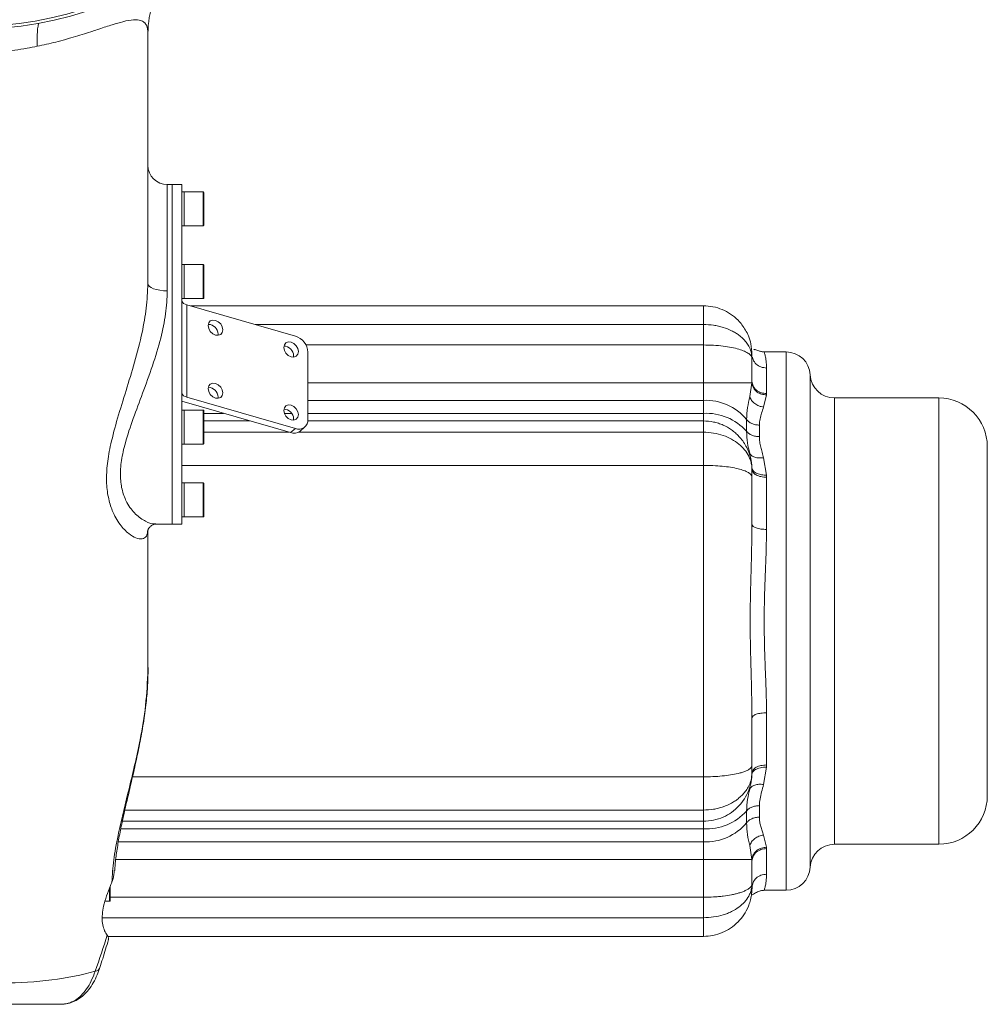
# Model space of a CAD drawing. Header units: millimetres. Extents: x 176 to 9387, y -11044 to -3322.
# Tile 51 of 255: x 1303 to 1502, y -5193 to -4990. Entities that reach past the tile are written whole.
import ezdxf

# ---------------------------------------------------------------- set-up
doc = ezdxf.new("R2010")
doc.units = ezdxf.units.MM
doc.header["$LTSCALE"] = 0.3175
doc.layers.add('1轮廓实线层', color=7, linetype='Continuous', lineweight=18)

msp = doc.modelspace()

# ---------------------------------------------------------------- linework, layer by layer
at = {"layer": '1轮廓实线层', "ltscale": 20}
for p, q in [((1329.35142, -4992.79971), (1329.35142, -5044.36011)), ((1334.35142, -5023.95327), (1333.35142, -5023.95327)), ((1333.35142, -5023.95327), (1333.35142, -5045.85678)), ((1336.35142, -5023.95327), (1334.35142, -5023.95327)), ((1334.35142, -5023.95327), (1334.35142, -5093.95332)), ((1336.35142, -5023.95327), (1336.35142, -5093.95332)), ((1336.85142, -5025.45328), (1336.35142, -5025.45328)), ((1340.75142, -5025.45328), (1336.85142, -5025.45328)), ((1336.85142, -5025.45328), (1336.85142, -5032.45325)), ((1340.75142, -5032.45325), (1340.75142, -5025.45328)), ((1340.85142, -5025.5533), (1340.85142, -5032.35323)), ((1336.35142, -5032.45325), (1336.85142, -5032.45325)), ((1336.85142, -5032.45325), (1340.75142, -5032.45325)), ((1336.85142, -5040.45327), (1336.35142, -5040.45327)), ((1340.75142, -5040.45327), (1336.85142, -5040.45327)), ((1336.85142, -5040.45327), (1336.85142, -5042.20326)), ((1336.85142, -5047.45324), (1336.85142, -5040.45327)), ((1336.85142, -5042.20326), (1336.85142, -5047.45324)), ((1340.75142, -5047.45324), (1340.75142, -5040.45327)), ((1340.85142, -5040.55328), (1340.85142, -5047.35334)), ((1336.35142, -5047.45324), (1336.85142, -5047.45324)), ((1336.85142, -5047.45324), (1340.75142, -5047.45324)), ((1337.35142, -5048.71566), (1337.35142, -5067.76829)), ((1337.35142, -5048.71566), (1359.73411, -5055.17704)), ((1338.17451, -5048.95325), (1443.85142, -5048.95325)), ((1443.85142, -5052.80573), (1443.85142, -5048.95325)), ((1341.78006, -5052.80573), (1342.26957, -5052.80573)), ((1351.51969, -5052.80573), (1443.85142, -5052.80573)), ((1443.85142, -5052.80573), (1443.85142, -5057.02276)), ((1343.79517, -5054.7616), (1343.76915, -5055.03375)), ((1361.93125, -5057.02276), (1443.85142, -5057.02276)), ((1362.33218, -5058.52504), (1362.33218, -5072.38145)), ((1443.85142, -5057.02276), (1443.85142, -5064.80272)), ((1460.86394, -5058.45327), (1456.37223, -5058.45327)), ((1460.86394, -5169.45327), (1460.86394, -5058.45327)), ((1359.38362, -5059.26163), (1359.35761, -5059.53367)), ((1453.85142, -5059.8355), (1453.85142, -5058.95324)), ((1453.85142, -5059.8355), (1453.85142, -5064.50898)), ((1456.85143, -5067.04457), (1456.85143, -5061.77385)), ((1453.85142, -5064.50898), (1453.84516, -5064.80272)), ((1465.85767, -5164.70326), (1465.85767, -5063.20329)), ((1443.85142, -5064.80272), (1362.33218, -5064.80272)), ((1443.85142, -5064.80272), (1453.84516, -5064.80272)), ((1443.85142, -5064.80272), (1443.85142, -5068.44349)), ((1453.38674, -5067.67673), (1453.84516, -5064.80272)), ((1336.35142, -5068.63422), (1358.7341, -5075.0956)), ((1359.73411, -5074.22955), (1337.35142, -5067.76829)), ((1343.79517, -5067.75195), (1343.76916, -5068.02411)), ((1443.85142, -5068.44349), (1362.33218, -5068.44349)), ((1443.85142, -5071.11509), (1443.85142, -5068.44349)), ((1456.84329, -5067.32328), (1456.24735, -5069.84432)), ((1456.85143, -5067.04457), (1456.84329, -5067.32328)), ((1492.35142, -5067.9533), (1470.85143, -5067.9533)), ((1470.85143, -5159.95331), (1470.85143, -5067.9533)), ((1492.35142, -5159.95331), (1492.35142, -5067.9533)), ((1336.85142, -5070.45324), (1336.35142, -5070.45324)), ((1340.75142, -5070.45324), (1336.85142, -5070.45324)), ((1336.85142, -5070.45324), (1336.85142, -5075.70333)), ((1336.85142, -5070.92221), (1336.85142, -5070.45324)), ((1340.75142, -5077.45333), (1340.75142, -5070.45324)), ((1340.85142, -5070.55325), (1340.85142, -5077.35331)), ((1336.85142, -5077.45333), (1336.85142, -5070.92221)), ((1340.85142, -5071.11509), (1344.94528, -5071.11509)), ((1350.39412, -5072.68805), (1340.85142, -5072.68805)), ((1357.46454, -5071.11509), (1358.98685, -5071.11509)), ((1359.38362, -5072.25199), (1359.35761, -5072.52414)), ((1443.85142, -5072.68805), (1362.31339, -5072.68805)), ((1362.33218, -5071.11509), (1443.85142, -5071.11509)), ((1443.85142, -5071.11509), (1443.85142, -5072.68805)), ((1443.85142, -5072.68805), (1443.85142, -5075.00167)), ((1452.72263, -5074.80581), (1452.72263, -5072.3644)), ((1358.7341, -5075.0956), (1359.73411, -5074.22955)), ((1360.69807, -5074.76528), (1361.69807, -5073.89922)), ((1455.38399, -5073.54064), (1455.38399, -5075.91302)), ((1336.85142, -5075.70333), (1336.85142, -5077.45333)), ((1340.85142, -5075.00167), (1358.40896, -5075.00167)), ((1360.3434, -5075.00167), (1443.85142, -5075.00167)), ((1443.85142, -5081.84023), (1443.85142, -5075.00167)), ((1336.35142, -5077.45333), (1336.85142, -5077.45333)), ((1336.85142, -5077.45333), (1340.75142, -5077.45333)), ((1502.35142, -5078.02458), (1502.35142, -5149.88191)), ((1456.24735, -5080.26881), (1456.84329, -5083.85522)), ((1336.35142, -5081.84023), (1443.85142, -5081.84023)), ((1443.85142, -5146.06638), (1443.85142, -5081.84023)), ((1453.85142, -5084.26745), (1453.85142, -5082.68804)), ((1453.85142, -5094.02211), (1453.85142, -5084.26745)), ((1456.85143, -5084.29141), (1456.84329, -5083.85522)), ((1456.85143, -5084.29141), (1456.85143, -5095.04421)), ((1336.85142, -5085.45322), (1336.35142, -5085.45322)), ((1340.75142, -5085.45322), (1336.85142, -5085.45322)), ((1336.85142, -5085.45322), (1336.85142, -5092.45331)), ((1336.85142, -5088.95333), (1336.85142, -5085.45322)), ((1340.75142, -5092.45331), (1340.75142, -5085.45322)), ((1340.85142, -5085.55324), (1340.85142, -5092.35329)), ((1336.85142, -5092.45331), (1336.85142, -5088.95333)), ((1336.35142, -5092.45331), (1336.85142, -5092.45331)), ((1336.85142, -5092.45331), (1340.75142, -5092.45331)), ((1329.34632, -5095.1261), (1329.34627, -5095.21134)), ((1331.00085, -5093.95332), (1334.35142, -5093.95332)), ((1334.35142, -5093.95332), (1336.35142, -5093.95332)), ((1329.35142, -5095.19369), (1329.35142, -5123.52688)), ((1456.85143, -5132.86228), (1456.85143, -5143.6152)), ((1453.85142, -5143.63916), (1453.85142, -5133.88438)), ((1453.85142, -5145.21856), (1453.85142, -5143.63916)), ((1456.84329, -5144.05126), (1456.85143, -5143.6152)), ((1456.84329, -5144.05126), (1456.24735, -5147.63779)), ((1326.17597, -5146.06638), (1443.85142, -5146.06638)), ((1443.85142, -5152.90482), (1443.85142, -5146.06638)), ((1324.59459, -5152.90482), (1443.85142, -5152.90482)), ((1443.85142, -5152.90482), (1443.85142, -5155.21855)), ((1452.72263, -5153.1008), (1452.72263, -5155.54221)), ((1455.38399, -5151.99358), (1455.38399, -5154.36597)), ((1324.08027, -5155.21855), (1443.85142, -5155.21855)), ((1443.85142, -5155.21855), (1443.85142, -5156.79152)), ((1443.85142, -5156.79152), (1323.76192, -5156.79152)), ((1443.85142, -5159.463), (1443.85142, -5156.79152)), ((1456.24735, -5158.06229), (1456.84329, -5160.58333)), ((1323.2603, -5159.463), (1443.85142, -5159.463)), ((1443.85142, -5159.463), (1443.85142, -5163.10383)), ((1470.85143, -5159.95331), (1492.35142, -5159.95331)), ((1453.38674, -5160.22987), (1453.84516, -5163.10383)), ((1456.85143, -5160.86192), (1456.84329, -5160.58333)), ((1456.85143, -5160.86192), (1456.85143, -5166.13276)), ((1443.85142, -5163.10383), (1322.72318, -5163.10383)), ((1453.84516, -5163.10383), (1443.85142, -5163.10383)), ((1443.85142, -5163.10383), (1443.85142, -5170.88379)), ((1453.85142, -5163.39756), (1453.84516, -5163.10383)), ((1453.85142, -5163.39756), (1453.85142, -5168.07104)), ((1453.85142, -5168.95331), (1453.85142, -5168.07104)), ((1321.45142, -5171.71855), (1321.45142, -5169.02031)), ((1321.55142, -5168.74559), (1321.55142, -5171.61853)), ((1453.91016, -5168.40274), (1453.79308, -5169.97177)), ((1456.37218, -5169.45327), (1460.86394, -5169.45327)), ((1320.50727, -5171.71855), (1321.45142, -5171.71855)), ((1443.85142, -5170.88379), (1321.55142, -5170.88379)), ((1443.85142, -5170.88379), (1443.85142, -5175.10087)), ((1443.85142, -5175.10087), (1319.95648, -5175.10087)), ((1443.85142, -5178.9533), (1443.85142, -5175.10087)), ((1443.85142, -5178.9533), (1321.06301, -5178.9533)), ((1311.38836, -5192.9533), (1299.35142, -5192.9533))]:
    msp.add_line(p, q, dxfattribs=at)
at = {"layer": '1轮廓实线层', "lineweight": 0, "ltscale": 20}
for points in [[(1333.35142, -5045.85678), (1332.57106, -5045.82805), (1331.82069, -5045.74282), (1331.12914, -5045.60454), (1330.523, -5045.41845), (1330.02554, -5045.1916), (1329.6559, -5044.93279), (1329.42828, -5044.65206), (1329.35142, -5044.36011)], [(1341.76408, -5053.02055), (1341.87945, -5053.63388), (1342.20797, -5054.22039), (1342.69965, -5054.69079), (1343.27963, -5054.97367), (1343.8596, -5055.02565), (1344.35128, -5054.83908), (1344.67981, -5054.44224), (1344.79517, -5053.89554), (1344.67981, -5053.28233), (1344.35128, -5052.69582), (1343.8596, -5052.2253), (1343.27963, -5051.94254), (1342.69965, -5051.89044), (1342.20797, -5052.07712), (1341.87945, -5052.47397), (1341.76408, -5053.02055)], [(1357.35254, -5057.52058), (1357.4679, -5058.13391), (1357.79643, -5058.72042), (1358.28811, -5059.19082), (1358.86808, -5059.47358), (1359.44806, -5059.52568), (1359.93974, -5059.33912), (1360.26826, -5058.94227), (1360.38363, -5058.39557), (1360.26826, -5057.78236), (1359.93974, -5057.19585), (1359.44806, -5056.72533), (1358.86808, -5056.44257), (1358.28811, -5056.39047), (1357.79643, -5056.57704), (1357.4679, -5056.97388), (1357.35254, -5057.52058)], [(1341.76408, -5066.01102), (1341.87945, -5066.62423), (1342.20797, -5067.21074), (1342.69965, -5067.68126), (1343.27963, -5067.96403), (1343.8596, -5068.01612), (1344.35128, -5067.82944), (1344.67981, -5067.43259), (1344.79517, -5066.88602), (1344.67981, -5066.27269), (1344.35128, -5065.68618), (1343.8596, -5065.21566), (1343.27963, -5064.93289), (1342.69965, -5064.88092), (1342.20797, -5065.06748), (1341.87945, -5065.46433), (1341.76408, -5066.01102)], [(1357.35254, -5070.51093), (1357.4679, -5071.12427), (1357.79643, -5071.71078), (1358.28811, -5072.18118), (1358.86808, -5072.46406), (1359.44806, -5072.51603), (1359.93974, -5072.32947), (1360.26826, -5071.93262), (1360.38363, -5071.38593), (1360.26826, -5070.77272), (1359.93974, -5070.18621), (1359.44806, -5069.71569), (1358.86808, -5069.43292), (1358.28811, -5069.38083), (1357.79643, -5069.56751), (1357.4679, -5069.96436), (1357.35254, -5070.51093)]]:
    msp.add_lwpolyline(points, dxfattribs=at)
for centre, radius, start, end in [((1292.85142, -4913.95328), 78, 228.5246719, 311.4753281), ((1292.85142, -4913.95328), 77.42857, 229.8209032, 310.1790968), ((1349.35142, -4992.79965), 20, 141.874409, 180), ((1325.8827, -4994.0925), 19.38582, 169.9109026, 184.0019526), ((1333.35142, -5019.95328), 4, 180, 270), ((1340.75142, -5025.55328), 0.1, 0, 90), ((1340.75142, -5032.35328), 0.1, 270, 360), ((1340.75142, -5040.55328), 0.1, 0, 90), ((1337.47142, -5047.56674), 1.15517, 194.1741168, 264.0372389), ((1340.75142, -5047.35328), 0.1, 270, 0), ((1341.72689, -5054.81656), 2.06901, 1.5220642, 88.2494152), ((1358.64078, -5058.70754), 3.69591, 2.8304037, 72.7932605), ((1357.31548, -5059.31645), 2.06887, 1.5184721, 88.2529009), ((1460.86393, -5063.45328), 5, 2.865984, 90), ((1470.85142, -5062.95328), 5, 182.865984, 270), ((1341.72689, -5067.80691), 2.06901, 1.5220654, 88.2493076), ((1337.47179, -5066.61894), 1.15563, 194.1899387, 264.021417), ((1444.34474, -5079.3235), 10.89119, 39.7147613, 92.5961452), ((1492.35142, -5077.95328), 10, 0, 90), ((1340.75142, -5070.55328), 0.1, 0, 90), ((1357.31535, -5072.30693), 2.069, 1.5217999, 88.2495732), ((1360.42872, -5072.45579), 1.90491, 248.6143935, 2.2367098), ((1444.40796, -5082.28436), 11.18313, 41.9695294, 92.8525993), ((1359.41546, -5073.14304), 2.06803, 250.7634432, 308.3315454), ((1340.75142, -5077.35328), 0.1, 270, 0), ((1340.75142, -5085.55328), 0.1, 0, 90), ((1340.75142, -5092.35328), 0.1, 270, 360), ((1492.35142, -5149.95328), 10, 270, 0), ((1444.40796, -5145.62224), 11.18313, 267.1474007, 318.0304706), ((1444.34478, -5148.58287), 10.89131, 267.4036535, 320.2841518), ((1470.85142, -5164.95328), 5, 90, 177.134016), ((1460.86393, -5164.45328), 5, 270, 357.134016), ((1321.45142, -5171.61852), 0.1, 270, 0), ((1318.34844, -5184.94008), 1.18758, 277.419649, 337.4384839)]:
    msp.add_arc(centre, radius, start, end, dxfattribs=at)
at = {"layer": '1轮廓实线层', "ltscale": 20}
for centre, major_axis, ratio, start_param, end_param in [((1299.35142, -5123.52687), (0, 41.01219), 0.731489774, 4.701620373, 4.71238898), ((1299.35142, -5188.91914), (25.4416, 66.29686), 0.239789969, 4.846241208, 4.958291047), ((1299.35142, -5177.95328), (30, 0), 0.353553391, 4.71238898, 5.404736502)]:
    msp.add_ellipse(centre, major_axis=major_axis, ratio=ratio, start_param=start_param, end_param=end_param, dxfattribs=at)
for points, knots in [([(1329.35142, -4992.79971), (1329.29949, -4992.19064), (1329.22114, -4991.27165), (1328.60956, -4990.47495), (1327.82514, -4990.03031), (1326.50387, -4989.8977), (1324.51532, -4990.25037), (1322.05303, -4990.96728), (1319.86489, -4991.68709), (1317.33512, -4992.51979), (1314.43322, -4993.44484), (1310.55835, -4994.55351), (1307.8236, -4995.16116), (1306.54415, -4995.44544)], [0, 0, 0, 0, 4.104146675, 6.192555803, 8.280040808, 11.038612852, 13.872807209, 15.93573014, 18.058382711, 18.943368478, 21.172014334, 23.478705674, 25.506683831, 25.506683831, 25.506683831, 25.506683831]), ([(1306.54415, -4995.44544), (1305.84085, -4995.58467), (1303.46865, -4996.05429), (1301.05176, -4996.36678), (1299.35142, -4996.58663)], [0, 0, 0, 0, 2.160328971, 7.28668822, 7.28668822, 7.28668822, 7.28668822]), ([(1329.35142, -5095.12014), (1329.28331, -5095.60731), (1329.14461, -5096.59941), (1328.19378, -5097.09353), (1326.91372, -5096.9069), (1325.31585, -5095.95913), (1323.55273, -5094.1348), (1322.05283, -5091.5225), (1321.10725, -5088.45738), (1320.73691, -5085.2052), (1320.92816, -5081.50366), (1321.70212, -5077.1636), (1323.06629, -5072.12711), (1324.83233, -5066.48728), (1326.64843, -5060.56385), (1328.11336, -5054.85694), (1329.13582, -5049.36406), (1329.27879, -5046.04581), (1329.35142, -5044.36011)], [0, 0, 0, 0, 3.394718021, 6.913250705, 10.409055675, 13.974325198, 18.259075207, 22.641745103, 25.938160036, 29.304543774, 32.613231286, 36.001436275, 40.151081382, 44.39924151, 48.530174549, 52.761783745, 56.162033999, 59.673005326, 59.673005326, 59.673005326, 59.673005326]), ([(1333.35142, -5045.85678), (1333.27616, -5047.429), (1333.12275, -5050.63366), (1331.99143, -5055.86276), (1330.32398, -5061.36826), (1328.29088, -5066.90209), (1326.26852, -5072.22976), (1324.71725, -5076.86249), (1323.8129, -5080.90189), (1323.58464, -5084.24219), (1324.00636, -5087.17608), (1325.07385, -5089.83409), (1326.79147, -5092.05091), (1328.75632, -5093.40728), (1330.241, -5093.98473), (1330.85619, -5093.89843), (1331.01046, -5093.87679)], [0, 0, 0, 0, 3.756060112, 7.656010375, 12.109005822, 16.689014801, 21.027573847, 25.476914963, 28.827174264, 32.283807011, 35.626261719, 39.075235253, 43.569532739, 48.190164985, 51.975408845, 53.242357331, 53.242357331, 53.242357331, 53.242357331]), ([(1443.85142, -5048.95325), (1444.51048, -5048.99107), (1445.83696, -5049.0672), (1447.73235, -5049.67149), (1449.4849, -5050.61095), (1450.82133, -5051.7206), (1451.81624, -5052.86262), (1452.54317, -5053.94706), (1453.18725, -5055.26667), (1453.72828, -5056.9438), (1453.80745, -5058.23574), (1453.85142, -5058.95324)], [0, 0, 0, 0, 1.955367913, 3.935525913, 5.864621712, 7.873031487, 9.115311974, 10.429884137, 11.817305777, 13.573830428, 15.767731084, 15.767731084, 15.767731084, 15.767731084]), ([(1443.85142, -5052.80573), (1444.54785, -5052.83332), (1445.59633, -5052.87486), (1446.94701, -5053.13029), (1448.2215, -5053.4648), (1449.40139, -5053.93011), (1450.45199, -5054.50428), (1451.23251, -5055.03071), (1451.97816, -5055.66334), (1452.65997, -5056.41861), (1453.25729, -5057.33391), (1453.74338, -5058.47451), (1453.81333, -5059.3557), (1453.85142, -5059.8355)], [0, 0, 0, 0, 1.761615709, 2.652129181, 3.549268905, 5.236580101, 6.10665636, 6.994140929, 8.045572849, 9.151846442, 10.312923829, 11.782463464, 13.539061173, 13.539061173, 13.539061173, 13.539061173]), ([(1443.85142, -5057.02276), (1444.54622, -5057.0344), (1445.94723, -5057.05788), (1447.91457, -5057.24025), (1449.69937, -5057.52008), (1451.17268, -5057.87842), (1452.37301, -5058.31316), (1453.22077, -5058.78978), (1453.75445, -5059.30814), (1453.81917, -5059.66012), (1453.85142, -5059.8355)], [0, 0, 0, 0, 1.421323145, 2.865956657, 4.221255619, 5.644284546, 6.919229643, 8.31896439, 9.62598671, 10.924124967, 10.924124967, 10.924124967, 10.924124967]), ([(1456.37195, -5058.45339), (1456.32121, -5058.45245), (1456.21729, -5058.45053), (1456.00678, -5058.4328), (1455.75396, -5058.39145), (1455.49281, -5058.32563), (1455.13415, -5058.20914), (1454.7763, -5058.05988), (1454.40371, -5057.91506), (1454.28012, -5057.96709), (1454.2024, -5057.9998)], [0, 0, 0, 0, 0.037293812, 0.076385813, 0.167004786, 0.282865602, 0.42928745, 0.823563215, 1.362116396, 2.274433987, 2.274433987, 2.274433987, 2.274433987]), ([(1456.85143, -5061.77385), (1456.83035, -5061.26333), (1456.78813, -5060.24049), (1456.57556, -5059.22785), (1456.41197, -5058.57211), (1456.38545, -5058.4935), (1456.37223, -5058.45435)], [0, 0, 0, 0, 0.842502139, 1.687966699, 2.531896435, 3.369499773, 3.369499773, 3.369499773, 3.369499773]), ([(1453.97152, -5059.52091), (1453.9979, -5059.69457), (1454.0799, -5060.2345), (1454.69019, -5060.99132), (1455.66965, -5061.64743), (1456.4575, -5061.73171), (1456.85143, -5061.77385)], [0, 0, 0, 0, 0.554274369, 1.723325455, 2.892376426, 4.061429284, 4.061429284, 4.061429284, 4.061429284]), ([(1453.85142, -5064.50898), (1453.89652, -5064.84125), (1453.98671, -5065.50578), (1454.68041, -5066.34399), (1455.67212, -5066.93022), (1456.45832, -5067.00645), (1456.85143, -5067.04457)], [0, 0, 0, 0, 1.10772219, 2.215460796, 3.323116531, 4.430824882, 4.430824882, 4.430824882, 4.430824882]), ([(1453.84516, -5064.80272), (1453.9114, -5065.16703), (1454.04383, -5065.89541), (1454.8369, -5066.72329), (1455.81888, -5067.21899), (1456.5016, -5067.28849), (1456.84329, -5067.32328)], [0, 0, 0, 0, 1.226460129, 2.452047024, 3.418459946, 4.386763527, 4.386763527, 4.386763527, 4.386763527]), ([(1452.72263, -5072.3644), (1452.76987, -5071.55678), (1452.8599, -5070.01756), (1453.21701, -5068.43089), (1453.38674, -5067.67673)], [0, 0, 0, 0, 2.492416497, 4.750232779, 4.750232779, 4.750232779, 4.750232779]), ([(1456.24735, -5069.84432), (1455.91985, -5069.77909), (1455.26539, -5069.64873), (1454.39663, -5069.14234), (1453.71357, -5068.46935), (1453.49569, -5067.94095), (1453.38674, -5067.67673)], [0, 0, 0, 0, 0.95673527, 1.911877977, 2.867452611, 3.823078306, 3.823078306, 3.823078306, 3.823078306]), ([(1456.24735, -5069.84432), (1456.10707, -5070.24313), (1455.83329, -5071.02147), (1455.4677, -5072.25097), (1455.41195, -5073.1099), (1455.38399, -5073.54064)], [0, 0, 0, 0, 1.314209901, 2.564854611, 3.822936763, 3.822936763, 3.822936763, 3.822936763]), ([(1443.85142, -5072.68805), (1444.54678, -5072.72826), (1445.59407, -5072.78882), (1446.94437, -5073.16063), (1448.21671, -5073.64624), (1449.39567, -5074.31991), (1450.44717, -5075.14829), (1451.22674, -5075.9039), (1451.97176, -5076.80849), (1452.6558, -5077.88539), (1453.28056, -5079.23853), (1453.75482, -5080.8563), (1453.8193, -5082.07905), (1453.85142, -5082.68804)], [0, 0, 0, 0, 2.048503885, 3.085254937, 4.13046219, 6.085555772, 7.098851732, 8.135877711, 9.344577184, 10.631114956, 11.995831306, 13.879404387, 15.748340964, 15.748340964, 15.748340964, 15.748340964]), ([(1452.72263, -5072.3644), (1452.86769, -5072.53345), (1453.15783, -5072.87157), (1453.81028, -5073.24403), (1454.56513, -5073.49356), (1455.11104, -5073.52494), (1455.38399, -5073.54064)], [0, 0, 0, 0, 0.758663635, 1.517388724, 2.276091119, 3.034809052, 3.034809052, 3.034809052, 3.034809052]), ([(1453.38674, -5079.32551), (1453.21695, -5078.63079), (1452.85981, -5077.16952), (1452.76983, -5075.61912), (1452.72263, -5074.80581)], [0, 0, 0, 0, 2.180796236, 4.587136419, 4.587136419, 4.587136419, 4.587136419]), ([(1452.72263, -5074.80581), (1452.86769, -5074.96498), (1453.1578, -5075.28331), (1453.81032, -5075.63377), (1454.56512, -5075.86875), (1455.11103, -5075.89827), (1455.38399, -5075.91302)], [0, 0, 0, 0, 0.749329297, 1.498647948, 2.247990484, 2.997329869, 2.997329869, 2.997329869, 2.997329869]), ([(1443.85142, -5075.00167), (1444.54769, -5075.03488), (1445.94853, -5075.1017), (1447.9192, -5075.6244), (1449.70172, -5076.41602), (1451.18005, -5077.42632), (1452.37516, -5078.62631), (1453.1123, -5079.75), (1453.54903, -5080.78372), (1453.79963, -5081.696), (1453.83353, -5082.34532), (1453.85142, -5082.68804)], [0, 0, 0, 0, 1.819903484, 3.661509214, 5.40624735, 7.216956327, 8.869785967, 10.644774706, 11.624475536, 12.735949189, 13.978430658, 13.978430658, 13.978430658, 13.978430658]), ([(1455.38399, -5075.91302), (1455.40055, -5076.26632), (1455.43372, -5076.97381), (1455.65275, -5078.05711), (1455.94103, -5079.14997), (1456.14526, -5079.89594), (1456.24735, -5080.26881)], [0, 0, 0, 0, 1.112339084, 2.227538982, 3.34282931, 4.457430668, 4.457430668, 4.457430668, 4.457430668]), ([(1453.38674, -5079.32551), (1453.49569, -5079.50018), (1453.71357, -5079.84952), (1454.39661, -5080.19335), (1455.26539, -5080.36388), (1455.91985, -5080.30052), (1456.24735, -5080.26881)], [0, 0, 0, 0, 0.813440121, 1.626834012, 2.439832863, 3.254188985, 3.254188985, 3.254188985, 3.254188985]), ([(1443.85142, -5081.84023), (1444.51049, -5081.84914), (1445.83698, -5081.86707), (1447.73236, -5082.00803), (1449.485, -5082.2298), (1450.98783, -5082.52526), (1452.2386, -5082.89393), (1453.02812, -5083.25277), (1453.50709, -5083.59685), (1453.79129, -5083.9111), (1453.83048, -5084.14334), (1453.85142, -5084.26745)], [0, 0, 0, 0, 1.330727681, 2.678292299, 3.991172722, 5.357945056, 6.643489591, 8.039829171, 8.804139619, 9.701074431, 10.730623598, 10.730623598, 10.730623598, 10.730623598]), ([(1453.84516, -5082.33447), (1453.9114, -5082.56728), (1454.04381, -5083.03273), (1454.83694, -5083.53888), (1455.81886, -5083.8242), (1456.50159, -5083.84487), (1456.84329, -5083.85522)], [0, 0, 0, 0, 1.03844381, 2.076112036, 2.894399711, 3.714272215, 3.714272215, 3.714272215, 3.714272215]), ([(1456.85143, -5084.29141), (1456.45831, -5084.26731), (1455.67207, -5084.2191), (1454.68047, -5083.84824), (1453.9867, -5083.31835), (1453.89651, -5082.89815), (1453.85142, -5082.68804)], [0, 0, 0, 0, 0.939483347, 1.878972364, 2.818423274, 3.757895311, 3.757895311, 3.757895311, 3.757895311]), ([(1329.35171, -5095.19274), (1329.35184, -5095.1862), (1329.35214, -5095.17073), (1329.5018, -5094.80119), (1329.95281, -5094.31023), (1330.5466, -5094.00148), (1330.95855, -5093.95129), (1331.00843, -5093.95484), (1331.01554, -5093.95535)], [0, 0, 0, 0, 0.314284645, 0.743580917, 1.205484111, 1.733642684, 2.158266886, 2.228775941, 2.228775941, 2.228775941, 2.228775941]), ([(1453.85142, -5133.88438), (1453.82143, -5131.72558), (1453.76097, -5127.37421), (1453.53698, -5120.68599), (1453.45453, -5113.92752), (1453.53798, -5107.18143), (1453.76183, -5100.51225), (1453.82168, -5096.17682), (1453.85142, -5094.02211)], [0, 0, 0, 0, 6.593433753, 13.290002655, 19.962859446, 26.631562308, 33.291521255, 39.872046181, 39.872046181, 39.872046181, 39.872046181]), ([(1456.85143, -5095.04421), (1456.45831, -5095.02888), (1455.67208, -5094.99824), (1454.68046, -5094.76174), (1453.98669, -5094.42406), (1453.89651, -5094.15609), (1453.85142, -5094.02211)], [0, 0, 0, 0, 0.848839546, 1.697681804, 2.54650835, 3.395360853, 3.395360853, 3.395360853, 3.395360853]), ([(1456.85143, -5095.04421), (1456.83069, -5096.56742), (1456.78919, -5099.61569), (1456.57194, -5104.40982), (1456.41646, -5109.19063), (1456.35633, -5113.68499), (1456.39348, -5117.69511), (1456.5087, -5121.54189), (1456.65517, -5125.40185), (1456.80877, -5129.24609), (1456.83755, -5131.68575), (1456.85143, -5132.86228)], [0, 0, 0, 0, 4.720331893, 9.446391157, 14.409603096, 18.890760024, 22.658725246, 26.200662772, 30.257810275, 34.180555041, 37.834341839, 37.834341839, 37.834341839, 37.834341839]), ([(1329.38576, -5123.96951), (1329.39313, -5123.83907), (1329.40177, -5123.68616), (1329.39529, -5123.53336), (1329.39434, -5123.51091)], [0, 0, 0, 0, 0.3917398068, 0.4592067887, 0.4592067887, 0.4592067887, 0.4592067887]), ([(1321.92044, -5167.78649), (1322.01501, -5166.28317), (1322.20583, -5163.24998), (1323.09658, -5158.43902), (1324.19749, -5153.60741), (1325.39872, -5148.76279), (1326.63068, -5143.69768), (1327.88003, -5137.88813), (1329.01617, -5131.30321), (1329.23777, -5126.42979), (1329.34968, -5123.96855)], [0, 0, 0, 0, 5.550986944, 11.200021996, 16.1184499, 21.038181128, 26.114306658, 31.189979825, 37.809974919, 44.564570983, 44.564570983, 44.564570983, 44.564570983]), ([(1322.51516, -5165.3328), (1322.53713, -5164.94591), (1322.60887, -5163.68258), (1322.92798, -5161.33246), (1323.44308, -5158.26883), (1324.12515, -5154.93583), (1324.93755, -5151.35102), (1325.84095, -5147.54135), (1326.77298, -5143.51959), (1327.66287, -5139.34454), (1328.43776, -5135.08118), (1328.99403, -5130.99314), (1329.32835, -5127.29552), (1329.3677, -5125.0159), (1329.38576, -5123.96951)], [0, 0, 0, 0, 1.473798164, 4.812346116, 8.301725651, 11.943832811, 15.727726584, 19.660683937, 23.62663519, 27.71796961, 31.803310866, 35.759275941, 39.145983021, 42.019617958, 42.019617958, 42.019617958, 42.019617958]), ([(1453.85142, -5133.88438), (1453.89652, -5133.75046), (1453.98671, -5133.48262), (1454.68043, -5133.14466), (1455.6721, -5132.90845), (1456.45831, -5132.87767), (1456.85143, -5132.86228)], [0, 0, 0, 0, 0.84879584, 1.6976191, 2.546417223, 3.39523474, 3.39523474, 3.39523474, 3.39523474]), ([(1443.85142, -5146.06638), (1444.51048, -5146.05747), (1445.83696, -5146.03953), (1447.73236, -5145.89857), (1449.48489, -5145.67682), (1450.82132, -5145.41406), (1451.81626, -5145.13997), (1452.54315, -5144.87813), (1453.18727, -5144.55741), (1453.72828, -5144.14266), (1453.80745, -5143.81894), (1453.85142, -5143.63916)], [0, 0, 0, 0, 1.331750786, 2.680394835, 3.994269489, 5.362149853, 6.208221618, 7.10356297, 8.048471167, 9.244809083, 10.739082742, 10.739082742, 10.739082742, 10.739082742]), ([(1453.85142, -5145.21856), (1453.89652, -5145.00847), (1453.98671, -5144.58829), (1454.68043, -5144.05819), (1455.6721, -5143.68755), (1456.45831, -5143.63932), (1456.85143, -5143.6152)], [0, 0, 0, 0, 0.939472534, 1.878966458, 2.818427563, 3.757911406, 3.757911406, 3.757911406, 3.757911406]), ([(1443.85142, -5152.90482), (1444.548, -5152.87303), (1445.59636, -5152.82519), (1446.94643, -5152.53323), (1448.22092, -5152.15191), (1449.40104, -5151.62366), (1450.45142, -5150.97781), (1451.23237, -5150.38978), (1451.97855, -5149.68706), (1452.66077, -5148.85693), (1453.25781, -5147.86422), (1453.74351, -5146.64), (1453.81339, -5145.71955), (1453.85142, -5145.21856)], [0, 0, 0, 0, 1.817091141, 2.734735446, 3.658602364, 5.400631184, 6.297409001, 7.210973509, 8.298412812, 9.440200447, 10.636334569, 12.152076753, 13.962417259, 13.962417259, 13.962417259, 13.962417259]), ([(1443.85142, -5155.21855), (1444.54646, -5155.17651), (1445.94685, -5155.0918), (1447.9144, -5154.42712), (1449.69845, -5153.41564), (1451.17279, -5152.12136), (1452.3732, -5150.56834), (1453.22127, -5148.87335), (1453.75457, -5147.05041), (1453.81922, -5145.8276), (1453.85142, -5145.21856)], [0, 0, 0, 0, 2.053898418, 4.138232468, 6.098543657, 8.151497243, 9.997144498, 12.01841708, 13.906827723, 15.780672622, 15.780672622, 15.780672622, 15.780672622]), ([(1456.84329, -5144.05126), (1456.40817, -5144.07048), (1455.53947, -5144.10885), (1454.5619, -5144.51102), (1453.97329, -5145.02164), (1453.88786, -5145.38867), (1453.84516, -5145.57214)], [0, 0, 0, 0, 1.038329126, 2.072996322, 2.890021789, 3.706593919, 3.706593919, 3.706593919, 3.706593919]), ([(1456.24735, -5147.63779), (1455.91985, -5147.6061), (1455.2654, -5147.54277), (1454.39658, -5147.71306), (1453.71358, -5148.05712), (1453.49569, -5148.40644), (1453.38674, -5148.5811)], [0, 0, 0, 0, 0.814355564, 1.62733867, 2.440765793, 3.254205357, 3.254205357, 3.254205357, 3.254205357]), ([(1456.24735, -5147.63779), (1456.10707, -5148.14886), (1455.83329, -5149.14626), (1455.46771, -5150.59479), (1455.41195, -5151.5264), (1455.38399, -5151.99358)], [0, 0, 0, 0, 1.533056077, 2.991960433, 4.459507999, 4.459507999, 4.459507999, 4.459507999]), ([(1453.38674, -5148.5811), (1453.21701, -5149.2756), (1452.8599, -5150.73676), (1452.76987, -5152.28726), (1452.72263, -5153.1008)], [0, 0, 0, 0, 2.180294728, 4.587128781, 4.587128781, 4.587128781, 4.587128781]), ([(1455.38399, -5151.99358), (1455.11103, -5152.00834), (1454.56512, -5152.03785), (1453.81032, -5152.27283), (1453.1578, -5152.62329), (1452.86769, -5152.94163), (1452.72263, -5153.1008)], [0, 0, 0, 0, 0.749339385, 1.498681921, 2.248000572, 2.997329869, 2.997329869, 2.997329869, 2.997329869]), ([(1455.38399, -5154.36597), (1455.11103, -5154.3816), (1454.5651, -5154.41285), (1453.81034, -5154.66265), (1453.15778, -5155.03487), (1452.86768, -5155.37309), (1452.72263, -5155.54221)], [0, 0, 0, 0, 0.758720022, 1.517467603, 2.276154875, 3.034897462, 3.034897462, 3.034897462, 3.034897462]), ([(1452.72263, -5155.54221), (1452.76983, -5156.34973), (1452.8598, -5157.88904), (1453.21695, -5159.47561), (1453.38674, -5160.22987)], [0, 0, 0, 0, 2.491962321, 4.750248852, 4.750248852, 4.750248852, 4.750248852]), ([(1455.38399, -5154.36597), (1455.40055, -5154.69361), (1455.43372, -5155.34972), (1455.65274, -5156.28884), (1455.94105, -5157.19486), (1456.14527, -5157.7732), (1456.24735, -5158.06229)], [0, 0, 0, 0, 0.953324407, 1.909053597, 2.864795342, 3.82003667, 3.82003667, 3.82003667, 3.82003667]), ([(1456.24735, -5158.06229), (1455.91986, -5158.12753), (1455.26545, -5158.2579), (1454.3966, -5158.76412), (1453.71361, -5159.43726), (1453.4957, -5159.96567), (1453.38674, -5160.22987)], [0, 0, 0, 0, 0.956706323, 1.911780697, 2.867445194, 3.82307591, 3.82307591, 3.82307591, 3.82307591]), ([(1453.84516, -5163.10383), (1453.9114, -5162.73951), (1454.04382, -5162.01114), (1454.83692, -5161.18331), (1455.81887, -5160.68761), (1456.5016, -5160.61811), (1456.84329, -5160.58333)], [0, 0, 0, 0, 1.226459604, 2.45200805, 3.418420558, 4.386723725, 4.386723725, 4.386723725, 4.386723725]), ([(1456.85143, -5160.86192), (1456.45831, -5160.90003), (1455.67208, -5160.97624), (1454.68045, -5161.56264), (1453.9867, -5162.40076), (1453.89651, -5163.06529), (1453.85142, -5163.39756)], [0, 0, 0, 0, 1.107711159, 2.215422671, 3.323124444, 4.430849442, 4.430849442, 4.430849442, 4.430849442]), ([(1322.42483, -5165.3182), (1322.38174, -5165.91734), (1322.32, -5166.77584), (1322.01314, -5167.55201), (1321.92044, -5167.78649)], [0, 0, 0, 0, 1.778358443, 2.548169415, 2.548169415, 2.548169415, 2.548169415]), ([(1456.85143, -5166.13276), (1456.45756, -5166.17491), (1455.66982, -5166.25923), (1454.6895, -5166.91506), (1454.07523, -5167.68109), (1453.99282, -5168.23133), (1453.9653, -5168.41508)], [0, 0, 0, 0, 1.168663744, 2.337325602, 3.505987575, 4.091902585, 4.091902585, 4.091902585, 4.091902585]), ([(1456.85143, -5166.13276), (1456.82884, -5166.6415), (1456.78364, -5167.6593), (1456.57907, -5168.68534), (1456.42003, -5169.28753), (1456.35535, -5169.50787), (1456.37209, -5169.45272), (1456.37218, -5169.45244)], [0, 0, 0, 0, 0.869896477, 1.740325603, 2.610356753, 3.480251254, 3.484683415, 3.484683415, 3.484683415, 3.484683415]), ([(1321.92044, -5167.78649), (1321.82929, -5168.00198), (1321.42404, -5168.96007), (1320.78388, -5170.63504), (1320.19697, -5172.63953), (1319.91674, -5174.40924), (1319.90721, -5175.92696), (1320.17526, -5177.23645), (1320.56809, -5178.13092), (1320.87104, -5178.56471), (1320.96381, -5178.69754)], [0, 0, 0, 0, 0.551650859, 2.452733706, 4.351242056, 5.955361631, 7.55884145, 9.160184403, 10.7628942, 11.470225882, 11.470225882, 11.470225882, 11.470225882]), ([(1443.85142, -5170.88379), (1444.54678, -5170.87269), (1445.59407, -5170.85598), (1446.94436, -5170.75405), (1448.21672, -5170.62047), (1449.3957, -5170.43418), (1450.44715, -5170.20479), (1451.22673, -5169.99481), (1451.97176, -5169.74171), (1452.65583, -5169.43967), (1453.28052, -5169.0582), (1453.75482, -5168.59806), (1453.81931, -5168.24626), (1453.85142, -5168.07104)], [0, 0, 0, 0, 1.420020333, 2.138694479, 2.863222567, 4.218497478, 4.920937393, 5.639804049, 6.47763974, 7.369446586, 8.315519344, 9.621186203, 10.916723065, 10.916723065, 10.916723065, 10.916723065]), ([(1453.85142, -5168.07104), (1453.83353, -5168.39962), (1453.79963, -5169.02213), (1453.54903, -5169.88106), (1453.1123, -5170.84254), (1452.37512, -5171.87547), (1451.18026, -5172.95872), (1449.94606, -5173.70949), (1448.8129, -5174.20861), (1447.59936, -5174.6297), (1445.94831, -5175.01433), (1444.54761, -5175.07214), (1443.85142, -5175.10087)], [0, 0, 0, 0, 1.20389275, 2.280854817, 3.230113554, 4.94997745, 6.551448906, 8.30588267, 9.160054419, 9.998590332, 11.782982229, 13.546350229, 13.546350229, 13.546350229, 13.546350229]), ([(1453.85142, -5168.95331), (1453.83048, -5169.44746), (1453.79128, -5170.37212), (1453.5071, -5171.63938), (1453.0281, -5173.03311), (1452.23862, -5174.51509), (1450.98782, -5176.04783), (1449.48502, -5177.2955), (1447.73236, -5178.23513), (1445.83698, -5178.83942), (1444.51049, -5178.9155), (1443.85142, -5178.9533)], [0, 0, 0, 0, 1.513026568, 2.831225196, 3.954455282, 6.006586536, 7.895859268, 9.904542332, 11.833999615, 13.814432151, 15.770122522, 15.770122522, 15.770122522, 15.770122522]), ([(1453.83184, -5170.38859), (1453.87755, -5170.39094), (1453.96283, -5170.39532), (1454.28362, -5170.17129), (1454.70924, -5169.91192), (1455.10507, -5169.71648), (1455.48076, -5169.58568), (1455.75654, -5169.51523), (1456.05327, -5169.46437), (1456.26962, -5169.45675), (1456.37195, -5169.45315)], [0, 0, 0, 0, 0.868308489, 1.620247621, 2.050235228, 2.372277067, 2.496643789, 2.599897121, 2.686743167, 2.764690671, 2.764690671, 2.764690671, 2.764690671]), ([(1319.44492, -5185.39638), (1319.64066, -5184.78041), (1320.24518, -5182.87818), (1320.82244, -5180.93546), (1321.21277, -5179.62183)], [0, 0, 0, 0, 1.955633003, 6.039373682, 6.039373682, 6.039373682, 6.039373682]), ([(1320.96381, -5178.69754), (1321.13204, -5178.9688), (1321.35381, -5179.32639), (1321.1964, -5179.55324), (1321.1584, -5179.608)], [0, 0, 0, 0, 0.821368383, 1.082741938, 1.082741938, 1.082741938, 1.082741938]), ([(1311.38836, -5192.9533), (1311.90071, -5192.91347), (1312.93815, -5192.83283), (1314.34916, -5192.17598), (1315.62187, -5191.16836), (1316.72285, -5189.84386), (1317.71736, -5188.17802), (1318.23782, -5186.81106), (1318.5018, -5186.11772)], [0, 0, 0, 0, 1.891070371, 3.829195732, 5.487620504, 7.186145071, 8.869021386, 10.601208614, 10.601208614, 10.601208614, 10.601208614]), ([(1311.64535, -5192.9176), (1311.79351, -5192.92029), (1312.42635, -5192.93182), (1313.53423, -5192.63873), (1314.88044, -5192.02749), (1316.09334, -5191.11589), (1317.16923, -5189.96528), (1318.11762, -5188.54899), (1318.8863, -5187.02225), (1319.26339, -5185.88943), (1319.43227, -5185.38208)], [0, 0, 0, 0, 0.497111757, 2.123415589, 3.711882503, 5.290517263, 6.892507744, 8.57836987, 10.269165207, 11.64062296, 11.64062296, 11.64062296, 11.64062296])]:
    msp.add_open_spline(points, degree=3, knots=knots, dxfattribs=at)

doc.saveas('drawing.dxf')
